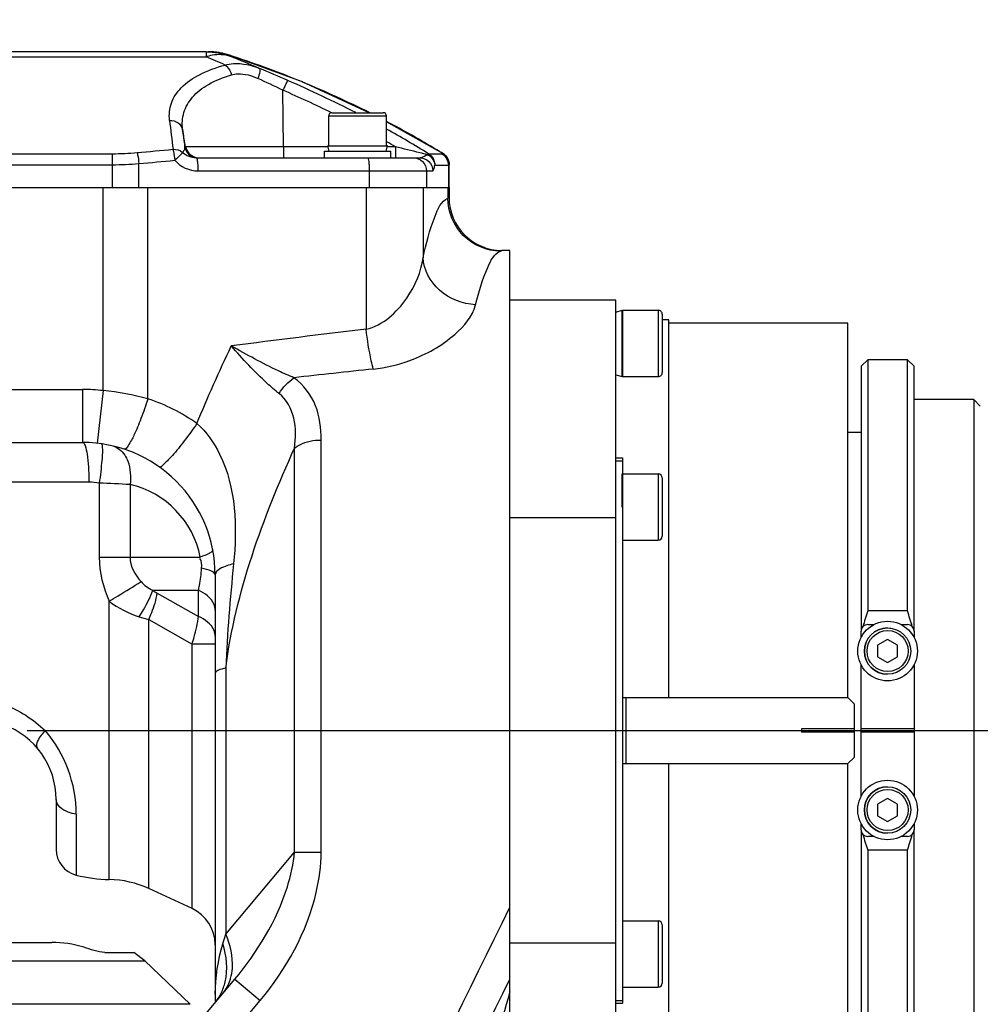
# Model space of a CAD drawing. Header units: millimetres. Extents: x 0 to 11890, y 0 to 8410.
# Tile 52 of 86: x 8331 to 8476, y 2607 to 2756. Entities that reach past the tile are written whole.
import ezdxf

# ---------------------------------------------------------------- set-up
doc = ezdxf.new("R2010")
doc.units = ezdxf.units.MM
doc.header["$LTSCALE"] = 653.95
doc.linetypes.add('CENTER', pattern=[0.6, 0.375, -0.075, 0.075, -0.075])
doc.layers.get('0').update_dxf_attribs({"linetype": 'CONTINUOUS'})
for name, color, linetype in [('204101000043_DXF_AXIS', 7, 'CONTINUOUS'), ('304102000002DXF_CONTINUOUS_LINE', 7, 'CONTINUOUS'), ('304102000043DXF_CONTINUOUS_LINE', 7, 'CONTINUOUS'), ('304103000171DXF_CONTINUOUS_LINE', 7, 'CONTINUOUS'), ('304104000203DXF_CONTINUOUS_LINE', 7, 'CONTINUOUS'), ('304105000006DXF_CONTINUOUS_LINE', 7, 'CONTINUOUS'), ('304105000150DXF_CONTINUOUS_LINE', 7, 'CONTINUOUS'), ('304301000039DXF_CONTINUOUS_LINE', 7, 'CONTINUOUS'), ('501023000020DXF_CONTINUOUS_LINE', 7, 'CONTINUOUS'), ('501023000062DXF_CONTINUOUS_LINE', 7, 'CONTINUOUS'), ('501023000246DXF_CONTINUOUS_LINE', 7, 'CONTINUOUS'), ('504001000006DXF_CONTINUOUS_LINE', 7, 'CONTINUOUS'), ('504001000007DXF_CONTINUOUS_LINE', 7, 'CONTINUOUS'), ('604006000001DXF_CONTINUOUS_LINE', 7, 'CONTINUOUS'), ('604006000002DXF_CONTINUOUS_LINE', 7, 'CONTINUOUS'), ('604006000006DXF_CONTINUOUS_LINE', 7, 'CONTINUOUS'), ('R70-2000运动范围_DXF_DIMENSION', 7, 'CONTINUOUS')]:
    doc.layers.add(name, color=color, linetype=linetype)
doc.styles.get("Standard").update_dxf_attribs({"font": 'txt', "width": 0.7})
doc.dimstyles.new('DIMSTYLE_3', dxfattribs={"dimtxt": 100, "dimasz": 60, "dimexe": 2, "dimexo": 0.2, "dimtad": 1, "dimdsep": 46, "dimtxsty": 'Standard', "dimblk": '_FILLED', "dimblk1": '_FILLED', "dimblk2": '_FILLED', "dimcen": 0.09, "dimclrt": 5, "dimazin": 2, "dimtp": 0.01, "dimtm": 0.01, "dimtfac": 1, "dimtofl": 0, "dimtmove": 0, "dimatfit": 3, "dimldrblk": '_FILLED', "dimfxl": 0, "dimtolj": 1, "dimarcsym": 0})

# ---------------------------------------------------------------- blocks, each defined once
blk = doc.blocks.new('_FILLED')
at = {"color": 0, "linetype": 'ByBlock'}
blk.add_solid([(0, 0), (-1, 0.1667), (-1, -0.1667)], dxfattribs=at)
blk = doc.blocks.new('*D9')
at = {"layer": 'R70-2000运动范围_DXF_DIMENSION', "color": 2, "linetype": 'Continuous'}
for p, q in [((7155.44, 2648.42), (9690.99, 2977.4)), ((9150.71, 2907.3), (7155.44, 2648.42)), ((9150.71, 2907.3), (9150.71, 2907.3))]:
    blk.add_line(p, q, dxfattribs=at)
at = {"layer": 'R70-2000运动范围_DXF_DIMENSION', "color": 2, "linetype": 'Continuous', "xscale": 60, "yscale": 60, "zscale": 60, "rotation": 187.3919185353}
blk.add_blockref('_FILLED', (9150.71, 2907.3), dxfattribs=at)

msp = doc.modelspace()

# ---------------------------------------------------------------- linework, layer by layer
at = {"layer": '204101000043_DXF_AXIS', "color": 7, "linetype": 'CENTER'}
msp.add_line((7155.437, 2648.422), (8599.718, 2648.422), dxfattribs=at)
at = {"layer": '304102000002DXF_CONTINUOUS_LINE', "color": 7, "linetype": 'Continuous'}
for p, q in [((8359.573, 2750.922), (8263.302, 2750.922)), ((8359.573, 2750.922), (8359.897, 2750.922)), ((8373.99, 2746.406), (8362.959, 2750.442)), ((8384.189, 2741.722), (8373.99, 2746.406)), ((8395.332, 2735.573), (8386.797, 2740.348)), ((8358.072, 2734.922), (8391.803, 2734.922)), ((8396.288, 2730.422), (8396.288, 2733.867)), ((8226.587, 2730.422), (8396.288, 2730.422))]:
    msp.add_line(p, q, dxfattribs=at)
at = {"layer": '304102000002DXF_CONTINUOUS_LINE', "color": 9, "linetype": 'Continuous'}
for p, q in [((8359.573, 2750.922), (8359.573, 2750.172)), ((8263.302, 2750.172), (8359.573, 2750.172)), ((8371.235, 2736.575), (8371.182, 2745.103)), ((8356.486, 2736.575), (8356.027, 2739.182)), ((8377.969, 2736.575), (8356.338, 2736.575)), ((8388.137, 2736.575), (8386.906, 2736.575)), ((8323.247, 2735.522), (8345.428, 2735.522)), ((8345.428, 2730.422), (8345.428, 2735.522)), ((8393.151, 2735.513), (8395.193, 2735.513)), ((8395.315, 2735.551), (8395.332, 2735.573)), ((8323.247, 2733.867), (8345.428, 2733.867)), ((8349.428, 2730.422), (8349.428, 2734.037)), ((8358.339, 2732.922), (8392.823, 2732.922)), ((8384.206, 2732.922), (8384.206, 2730.422)), ((8392.823, 2732.922), (8393.793, 2732.922)), ((8392.823, 2732.922), (8392.823, 2730.422)), ((8394.095, 2733.812), (8396.139, 2733.81)), ((8396.139, 2733.81), (8396.139, 2730.422)), ((8396.271, 2733.848), (8396.288, 2733.867))]:
    msp.add_line(p, q, dxfattribs=at)
at = {"layer": '304102000002DXF_CONTINUOUS_LINE', "color": 7, "linetype": 'Continuous'}
msp.add_lwpolyline([(8362.959, 2750.442), (8362.164, 2750.662), (8361.036, 2750.857), (8359.897, 2750.922)], dxfattribs=at)
at = {"layer": '304102000002DXF_CONTINUOUS_LINE', "color": 9, "linetype": 'Continuous'}
for centre, radius, start, end in [((8359.897, 2740.916), 10.006, 83.74941, 89.99731), ((8359.897, 2740.928), 9.995, 81.67611, 83.74725), ((8359.897, 2740.925), 9.997, 77.47456, 81.67566), ((8359.895, 2740.917), 10.005, 72.1713, 77.47303), ((8311.681, 2637.009), 122.88, 65.60132, 67.0613), ((8317.637, 2609.803), 147.762, 67.70821, 72.13827), ((8313.013, 2623.222), 136.574, 66.41734, 68.44638), ((8291.012, 2561.312), 202.168, 66.41142, 67.7226), ((8300.714, 2600.567), 160.799, 64.00855, 65.50257), ((8299.524, 2580.756), 180.943, 62.82357, 66.41784), ((8316.737, 2607.493), 150.24, 67.50283, 67.72468), ((8316.54, 2607.03), 150.743, 63.31941, 67.50117), ((8297.546, 2576.572), 183.915, 63.88638, 66.39809), ((9033.756, 2819.396), 684.255, 186.616327, 186.984565), ((8316.757, 2607.436), 150.282, 58.88363, 62.2206), ((8971.164, 2811.394), 619.361, 186.695426, 186.938301), ((8310.573, 2602.186), 156.828, 58.22732, 60.91888), ((8309.871, 2601.16), 156.405, 59.97328, 60.53803), ((8358.307, 2736.921), 1.999, 189.97964, 263.36412), ((8317.041, 2607.915), 149.726, 58.48086, 58.88179), ((8345.428, 2776.225), 40.703, 270.00118, 275.26362), ((8345.428, 2781.194), 47.327, 270.00014, 274.84838)]:
    msp.add_arc(centre, radius, start, end, dxfattribs=at)
at = {"layer": '304102000002DXF_CONTINUOUS_LINE', "color": 7, "linetype": 'Continuous'}
msp.add_arc((8394.288, 2733.867), 2, 0, 58.51711, dxfattribs=at)
at = {"layer": '304102000002DXF_CONTINUOUS_LINE', "color": 9, "linetype": 'Continuous'}
for points in [[(8359.573, 2750.922), (8360.798, 2750.922), (8362.044, 2750.689), (8363.186, 2750.246)], [(8363.186, 2750.246), (8363.116, 2750.317), (8363.039, 2750.383), (8362.958, 2750.442)], [(8349.162, 2735.694), (8350.967, 2735.86), (8352.773, 2736.025), (8354.579, 2736.19)], [(8354.579, 2736.19), (8355.086, 2736.209), (8355.641, 2736.052), (8356.029, 2735.724)], [(8356.486, 2736.575), (8356.609, 2735.879), (8357.225, 2735.194), (8357.904, 2735)], [(8349.428, 2734.037), (8351.234, 2734.201), (8353.04, 2734.364), (8354.846, 2734.526)], [(8354.846, 2734.526), (8355.693, 2733.565), (8357.058, 2732.922), (8358.339, 2732.922)], [(8356.029, 2735.724), (8356.605, 2735.273), (8357.341, 2734.922), (8358.072, 2734.922)], [(8393.151, 2735.513), (8393.702, 2735.171), (8394.095, 2734.46), (8394.095, 2733.812)], [(8395.193, 2735.513), (8395.745, 2735.171), (8396.139, 2734.46), (8396.139, 2733.81)], [(8395.315, 2735.551), (8395.87, 2735.211), (8396.27, 2734.499), (8396.271, 2733.848)]]:
    msp.add_open_spline(points, degree=3, dxfattribs=at)
for points, knots in [([(8359.573, 2750.172), (8359.88, 2750.284), (8361.05, 2750.624), (8362.352, 2750.562), (8363.186, 2750.246)], [0, 0, 0, 0, 0.2681022, 1, 1, 1, 1]), ([(8362.441, 2748.915), (8362.846, 2749.031), (8364.601, 2749.326), (8366.407, 2748.899), (8367.652, 2748.39)], [0, 0, 0, 0, 0.2384425, 1, 1, 1, 1]), ([(8354.058, 2740.556), (8353.958, 2741.421), (8354.139, 2743.289), (8355.834, 2745.784), (8358.732, 2747.714), (8361.107, 2748.555), (8362.441, 2748.915)], [0, 0, 0, 0, 0.2025776, 0.4180136, 0.6787084, 1, 1, 1, 1]), ([(8362.441, 2748.915), (8362.546, 2748.852), (8363.003, 2748.457), (8363.266, 2747.884), (8363.399, 2747.429)], [0, 0, 0, 0, 0.2061866, 1, 1, 1, 1]), ([(8367.652, 2748.39), (8367.699, 2748.364), (8367.722, 2748.17), (8367.652, 2747.689), (8367.51, 2747.225), (8367.39, 2746.891)], [0, 0, 0, 0, 0.1029424, 0.31282, 1, 1, 1, 1]), ([(8356.027, 2739.182), (8355.922, 2740.029), (8356.033, 2741.823), (8357.47, 2744.292), (8360.05, 2746.229), (8362.197, 2747.072), (8363.399, 2747.429)], [0, 0, 0, 0, 0.2122768, 0.4314253, 0.6881521, 1, 1, 1, 1]), ([(8363.399, 2747.429), (8363.708, 2747.521), (8365.068, 2747.733), (8366.445, 2747.322), (8367.39, 2746.891)], [0, 0, 0, 0, 0.2369439, 1, 1, 1, 1]), ([(8371.913, 2746.588), (8371.868, 2746.577), (8371.813, 2746.384), (8371.638, 2746.125), (8371.433, 2745.646), (8371.269, 2745.298), (8371.182, 2745.103)], [0, 0, 0, 0, 0.0832125, 0.2956103, 0.6134126, 1, 1, 1, 1]), ([(8354.058, 2740.556), (8354.505, 2740.57), (8355.397, 2740.352), (8355.948, 2739.579), (8356.027, 2739.182)], [0, 0, 0, 0, 0.5243968, 1, 1, 1, 1]), ([(8354.579, 2736.19), (8354.611, 2736.085), (8354.736, 2735.536), (8354.8, 2734.977), (8354.846, 2734.526)], [0, 0, 0, 0, 0.1944835, 1, 1, 1, 1]), ([(8356.338, 2736.575), (8356.348, 2736.356), (8356.278, 2736.034), (8356.09, 2735.788), (8356.029, 2735.724)], [0, 0, 0, 0, 0.7145823, 1, 1, 1, 1]), ([(8371.235, 2736.575), (8371.236, 2736.357), (8371.249, 2735.975), (8371.235, 2735.421), (8371.305, 2735.17), (8371.262, 2734.922), (8371.303, 2734.922)], [0, 0, 0, 0, 0.3942233, 0.7156151, 0.925742, 1, 1, 1, 1]), ([(8388.137, 2736.575), (8388.138, 2736.357), (8388.151, 2735.975), (8388.137, 2735.421), (8388.207, 2735.17), (8388.165, 2734.922), (8388.206, 2734.922)], [0, 0, 0, 0, 0.3941865, 0.7156421, 0.9257502, 1, 1, 1, 1]), ([(8393.003, 2735.367), (8392.615, 2735.462), (8390.993, 2735.865), (8389.372, 2736.27), (8388.137, 2736.575)], [0, 0, 0, 0, 0.2388344, 1, 1, 1, 1]), ([(8349.162, 2735.694), (8349.192, 2735.589), (8349.319, 2735.043), (8349.388, 2734.485), (8349.428, 2734.037)], [0, 0, 0, 0, 0.1951871, 1, 1, 1, 1]), ([(8356.029, 2735.724), (8355.973, 2735.655), (8355.62, 2735.219), (8355.206, 2734.833), (8354.846, 2734.526)], [0, 0, 0, 0, 0.1577322, 1, 1, 1, 1]), ([(8358.072, 2734.922), (8358.088, 2734.922), (8358.127, 2734.89), (8358.144, 2734.85), (8358.155, 2734.824)], [0, 0, 0, 0, 0.3662499, 1, 1, 1, 1]), ([(8358.155, 2734.824), (8358.248, 2734.597), (8358.304, 2733.946), (8358.339, 2733.314), (8358.339, 2732.922)], [0, 0, 0, 0, 0.3856584, 1, 1, 1, 1]), ([(8383.94, 2734.922), (8384.001, 2734.922), (8384.077, 2734.648), (8384.143, 2734.29), (8384.195, 2733.641), (8384.206, 2733.177), (8384.206, 2732.922)], [0, 0, 0, 0, 0.0897469, 0.3062214, 0.6250897, 1, 1, 1, 1]), ([(8390.833, 2734.922), (8391.341, 2734.922), (8392.401, 2734.493), (8392.823, 2733.432), (8392.823, 2732.922)], [0, 0, 0, 0, 0.4991206, 1, 1, 1, 1]), ([(8391.803, 2734.922), (8391.892, 2734.922), (8392.319, 2735.014), (8392.675, 2735.281), (8393.003, 2735.367)], [0, 0, 0, 0, 0.2089686, 1, 1, 1, 1]), ([(8391.803, 2734.922), (8392.311, 2734.922), (8393.371, 2734.493), (8393.793, 2733.432), (8393.793, 2732.922)], [0, 0, 0, 0, 0.4991206, 1, 1, 1, 1]), ([(8393.003, 2735.367), (8393.033, 2735.404), (8393.078, 2735.452), (8393.129, 2735.51), (8393.151, 2735.513)], [0, 0, 0, 0, 0.6812279, 1, 1, 1, 1]), ([(8393.003, 2735.367), (8393.158, 2735.292), (8393.707, 2734.941), (8394.07, 2734.289), (8394.095, 2733.812)], [0, 0, 0, 0, 0.2653059, 1, 1, 1, 1]), ([(8395.193, 2735.513), (8395.218, 2735.513), (8395.262, 2735.516), (8395.304, 2735.537), (8395.315, 2735.551)], [0, 0, 0, 0, 0.5890942, 1, 1, 1, 1]), ([(8393.793, 2732.922), (8393.89, 2732.922), (8393.994, 2733.352), (8394.052, 2733.596), (8394.095, 2733.812)], [0, 0, 0, 0, 0.3064438, 1, 1, 1, 1]), ([(8396.139, 2733.81), (8396.166, 2733.81), (8396.213, 2733.813), (8396.258, 2733.834), (8396.271, 2733.848)], [0, 0, 0, 0, 0.592318, 1, 1, 1, 1])]:
    msp.add_open_spline(points, degree=3, knots=knots, dxfattribs=at)
at = {"layer": '304102000043DXF_CONTINUOUS_LINE', "color": 7, "linetype": 'Continuous'}
for p, q in [((8237.938, 2730.422), (8384.937, 2730.422)), ((8396.244, 2730.422), (8396.244, 2728.91)), ((8405.437, 2720.922), (8404.217, 2720.922)), ((8405.437, 2575.922), (8405.437, 2720.922)), ((8286.762, 2691.922), (8340.937, 2691.922)), ((8360.937, 2671.922), (8360.937, 2607.56)), ((8336.937, 2638.02), (8336.937, 2630.478)), ((8357.452, 2621.531), (8350.909, 2624.55)), ((8358.777, 2604.759), (8363.912, 2610.879)), ((8360.94, 2607.576), (8360.937, 2607.56)), ((8360.94, 2607.565), (8360.94, 2607.576)), ((8360.941, 2607.575), (8360.94, 2607.565))]:
    msp.add_line(p, q, dxfattribs=at)
at = {"layer": '304102000043DXF_CONTINUOUS_LINE', "color": 9, "linetype": 'Continuous'}
for p, q in [((8344.044, 2699.749), (8344.044, 2730.422)), ((8350.801, 2698.509), (8350.8, 2730.422)), ((8383.731, 2730.422), (8383.731, 2709.033)), ((8392.315, 2730.422), (8392.315, 2719.825)), ((8396.052, 2730.422), (8396.052, 2728.808)), ((8396.052, 2728.808), (8396.244, 2728.922)), ((8404.001, 2720.819), (8404.244, 2720.922)), ((8228.536, 2699.922), (8340.937, 2699.922)), ((8340.937, 2699.922), (8340.937, 2691.922)), ((8344.044, 2699.749), (8343.156, 2691.799)), ((8376.937, 2630.067), (8376.937, 2692.287)), ((8372.937, 2630.067), (8372.937, 2691.077)), ((8341.885, 2685.922), (8322.937, 2685.922)), ((8343.448, 2685.782), (8343.448, 2674.602)), ((8348.093, 2685.565), (8348.093, 2674.601)), ((8343.448, 2674.602), (8348.093, 2674.602)), ((8348.093, 2674.601), (8358.693, 2674.602)), ((8351.519, 2669.602), (8358.414, 2669.602)), ((8352.193, 2669.168), (8358.414, 2665.654)), ((8358.414, 2665.654), (8358.414, 2669.602)), ((8344.949, 2625.928), (8344.949, 2667.94)), ((8350.909, 2665.168), (8357.452, 2661.473)), ((8350.909, 2624.55), (8350.909, 2665.168)), ((8357.452, 2621.531), (8357.452, 2661.473)), ((8360.937, 2661.472), (8357.452, 2661.472)), ((8362.537, 2657.857), (8362.537, 2617.673)), ((8335.289, 2648.423), (8405.437, 2648.422)), ((8339.964, 2635.771), (8339.964, 2626.598)), ((8362.537, 2617.673), (8372.937, 2630.067)), ((8372.937, 2630.067), (8376.937, 2630.067)), ((8362.098, 2616.233), (8362.537, 2617.673)), ((8363.912, 2610.879), (8367.742, 2607.665)), ((8360.952, 2608.604), (8360.941, 2607.575)), ((8363.232, 2602.29), (8367.742, 2607.665))]:
    msp.add_line(p, q, dxfattribs=at)
at = {"layer": '304102000043DXF_CONTINUOUS_LINE', "color": 7, "linetype": 'Continuous'}
for centre, radius, start, end in [((8404.244, 2728.922), 8, 180, 270), ((8340.937, 2671.922), 20, 359.99989, 90), ((8324.937, 2638.02), 12, 0.00112, 70.00347), ((8340.937, 2630.478), 4, 180, 255.92196), ((8345.437, 2648.422), 22.5, 255.92196, 268.75669), ((8344.624, 2610.931), 15, 65.22486, 88.75669), ((8354.937, 2616.083), 6, 0.00002, 65.22487)]:
    msp.add_arc(centre, radius, start, end, dxfattribs=at)
at = {"layer": '304102000043DXF_CONTINUOUS_LINE', "color": 9, "linetype": 'Continuous'}
for centre, radius, start, end in [((8593.579, 946.631), 1774.851, 96.790176, 97.452493), ((8382.302, 2726.181), 23.307, 276.18184, 290.11207), ((8382.257, 2726.335), 23.468, 290.08518, 290.38257), ((8599.763, 700.124), 2014.387, 96.125578, 96.46821), ((8340.937, 2671.922), 28, 83.62989, 90), ((8340.425, 2661.002), 38.916, 74.53634, 84.66416), ((8341.946, 2671.777), 28.16, 54.77313, 71.67157), ((8343.759, 2691.676), 0.0457, 73.46308, 81.85179), ((8344.846, 2688.899), 2.579, 75.97892, 77.03257), ((8341.881, 2677.124), 8.798, 79.73882, 89.97322), ((8335.884, 2473.306), 212.61, 86.7079, 87.96125), ((8344.952, 2671.922), 14, 11.03496, 77.03337), ((8360.399, 2675.717), 0.172, 4.94201, 11.04605), ((8320.501, 2635.769), 19.464, 0.00414, 40.55211), ((-196.687, 6830.44), 9576.505, 333.4145965, 333.9293704), ((8356.825, 2612.816), 6.702, 339.61938, 344.15369), ((544.097, 6473.085), 8758.843, 333.3363942, 333.8354993), ((8394.776, 2607.561), 33.839, 179.13841, 179.98069), ((8405.407, 2607.401), 44.471, 178.44935, 179.13848), ((8355.036, 2612.089), 7.578, 322.69763, 334.09975)]:
    msp.add_arc(centre, radius, start, end, dxfattribs=at)
for points, knots in [([(8392.315, 2719.825), (8392.778, 2721.945), (8393.584, 2724.938), (8395.045, 2728.334), (8396.052, 2728.808)], [0, 0, 0, 0, 0.6610837, 1, 1, 1, 1]), ([(8404.001, 2720.819), (8401.975, 2720.831), (8397.765, 2722.559), (8396.064, 2726.774), (8396.052, 2728.808)], [0, 0, 0, 0, 0.4991238, 1, 1, 1, 1]), ([(8383.731, 2709.033), (8386.252, 2709.573), (8390.126, 2713.188), (8392.052, 2717.652), (8392.315, 2719.825)], [0, 0, 0, 0, 0.5408446, 1, 1, 1, 1]), ([(8400.264, 2712.729), (8398.298, 2712.82), (8394.429, 2714.26), (8392.422, 2718.001), (8392.315, 2719.824)], [0, 0, 0, 0, 0.5187428, 1, 1, 1, 1]), ([(8400.264, 2712.729), (8400.729, 2714.646), (8401.52, 2717.395), (8403.043, 2720.414), (8404.001, 2720.819)], [0, 0, 0, 0, 0.6547651, 1, 1, 1, 1]), ([(8390.43, 2704.337), (8392.844, 2705.234), (8396.699, 2707.389), (8399.832, 2710.947), (8400.264, 2712.729)], [0, 0, 0, 0, 0.5842027, 1, 1, 1, 1]), ([(8384.811, 2703.009), (8384.698, 2703.421), (8384.224, 2705.407), (8383.918, 2707.43), (8383.731, 2709.033)], [0, 0, 0, 0, 0.2092261, 1, 1, 1, 1]), ([(8372.838, 2701.688), (8372.046, 2702.011), (8368.815, 2703.461), (8365.713, 2705.175), (8363.373, 2706.489)], [0, 0, 0, 0, 0.2417264, 1, 1, 1, 1]), ([(8370.594, 2699.307), (8369.966, 2699.793), (8367.393, 2702.019), (8365.1, 2704.54), (8363.373, 2706.489)], [0, 0, 0, 0, 0.2335204, 1, 1, 1, 1]), ([(8376.937, 2692.287), (8376.937, 2694.04), (8376.557, 2697.647), (8374.277, 2700.651), (8372.838, 2701.688)], [0, 0, 0, 0, 0.4969909, 1, 1, 1, 1]), ([(8372.937, 2691.078), (8373.09, 2692.572), (8373.23, 2695.553), (8371.736, 2698.423), (8370.594, 2699.307)], [0, 0, 0, 0, 0.5098009, 1, 1, 1, 1]), ([(8350.8, 2698.51), (8350.474, 2697.506), (8349.835, 2695.691), (8348.806, 2693.177), (8348.083, 2691.857), (8347.45, 2690.834), (8347.21, 2690.913)], [0, 0, 0, 0, 0.3725232, 0.6926038, 0.9107741, 1, 1, 1, 1]), ([(8358.189, 2694.781), (8357.571, 2693.891), (8356.403, 2692.297), (8354.663, 2690.073), (8353.574, 2689.024), (8352.694, 2688.104), (8352.488, 2688.25)], [0, 0, 0, 0, 0.3715889, 0.6935151, 0.913259, 1, 1, 1, 1]), ([(8358.189, 2694.781), (8359.627, 2693.504), (8364.035, 2687.18), (8364.287, 2679.117), (8363.727, 2673.581)], [0, 0, 0, 0, 0.2568259, 1, 1, 1, 1]), ([(8340.937, 2691.922), (8341.132, 2691.922), (8341.439, 2691.135), (8341.652, 2690.017), (8341.849, 2688.086), (8341.885, 2686.688), (8341.885, 2685.922)], [0, 0, 0, 0, 0.0944581, 0.3109365, 0.6278844, 1, 1, 1, 1]), ([(8343.884, 2691.412), (8343.973, 2690.697), (8343.802, 2688.8), (8343.611, 2686.933), (8343.448, 2685.782)], [0, 0, 0, 0, 0.3827467, 1, 1, 1, 1]), ([(8343.772, 2691.72), (8343.808, 2691.709), (8343.861, 2691.588), (8343.875, 2691.486), (8343.884, 2691.412)], [0, 0, 0, 0, 0.3310537, 1, 1, 1, 1]), ([(8372.937, 2691.077), (8373.182, 2691.275), (8374.387, 2692.021), (8375.844, 2692.287), (8376.937, 2692.287)], [0, 0, 0, 0, 0.2234598, 1, 1, 1, 1]), ([(8347.288, 2690.016), (8347.475, 2689.728), (8348.148, 2688.346), (8348.242, 2686.737), (8348.093, 2685.565)], [0, 0, 0, 0, 0.2256613, 1, 1, 1, 1]), ([(8360.57, 2675.732), (8360.59, 2675.501), (8359.766, 2675.012), (8359.176, 2674.772), (8358.693, 2674.602)], [0, 0, 0, 0, 0.3118112, 1, 1, 1, 1]), ([(8363.727, 2673.581), (8363.016, 2673.415), (8361.992, 2673.17), (8360.937, 2672.312), (8360.937, 2671.922)], [0, 0, 0, 0, 0.6519243, 1, 1, 1, 1]), ([(8358.414, 2669.602), (8358.47, 2669.845), (8358.7, 2670.942), (8358.836, 2672.058), (8358.895, 2672.927)], [0, 0, 0, 0, 0.2223702, 1, 1, 1, 1]), ([(8360.937, 2671.922), (8360.937, 2672.178), (8360.097, 2672.691), (8359.41, 2672.826), (8358.895, 2672.927)], [0, 0, 0, 0, 0.327812, 1, 1, 1, 1]), ([(8344.949, 2667.94), (8345.395, 2668.212), (8346.998, 2669.193), (8348.598, 2670.18), (8349.748, 2670.901)], [0, 0, 0, 0, 0.2777921, 1, 1, 1, 1]), ([(8349.467, 2665.602), (8349.693, 2665.953), (8350.476, 2667.232), (8351.164, 2668.58), (8351.519, 2669.602)], [0, 0, 0, 0, 0.2785903, 1, 1, 1, 1]), ([(8350.909, 2665.168), (8351.072, 2665.516), (8351.626, 2666.803), (8352.046, 2668.16), (8352.193, 2669.168)], [0, 0, 0, 0, 0.2736694, 1, 1, 1, 1]), ([(8360.937, 2666.602), (8360.937, 2666.897), (8360.656, 2668.261), (8359.384, 2669.179), (8358.414, 2669.602)], [0, 0, 0, 0, 0.2178506, 1, 1, 1, 1]), ([(8357.452, 2661.473), (8357.573, 2661.843), (8357.989, 2663.212), (8358.304, 2664.618), (8358.414, 2665.654)], [0, 0, 0, 0, 0.2722887, 1, 1, 1, 1]), ([(8360.937, 2662.654), (8360.937, 2662.949), (8360.656, 2664.313), (8359.384, 2665.23), (8358.414, 2665.654)], [0, 0, 0, 0, 0.2178497, 1, 1, 1, 1]), ([(8362.537, 2657.857), (8362.131, 2657.767), (8361.599, 2657.65), (8360.937, 2657.253), (8360.937, 2657.057)], [0, 0, 0, 0, 0.6796466, 1, 1, 1, 1]), ([(8327.16, 2653.055), (8327.783, 2652.869), (8330.74, 2651.843), (8333.499, 2650.143), (8335.289, 2648.423)], [0, 0, 0, 0, 0.2074189, 1, 1, 1, 1]), ([(8335.29, 2648.422), (8334.845, 2647.944), (8334.249, 2647.276), (8333.834, 2646.079), (8334.055, 2645.822)], [0, 0, 0, 0, 0.6584518, 1, 1, 1, 1]), ([(8339.964, 2635.771), (8339.553, 2635.83), (8338.33, 2636.091), (8336.937, 2637.133), (8336.937, 2638.02)], [0, 0, 0, 0, 0.3190819, 1, 1, 1, 1]), ([(8363.912, 2610.879), (8367.345, 2614.97), (8371.193, 2621.272), (8372.776, 2628.283), (8372.937, 2630.067)], [0, 0, 0, 0, 0.7488297, 1, 1, 1, 1]), ([(8367.742, 2607.665), (8371.674, 2612.351), (8375.847, 2619.85), (8376.937, 2628.014), (8376.937, 2630.067)], [0, 0, 0, 0, 0.748726, 1, 1, 1, 1]), ([(8363.272, 2610.986), (8363.413, 2611.482), (8363.788, 2613.735), (8363.229, 2616.062), (8362.537, 2617.673)], [0, 0, 0, 0, 0.2270287, 1, 1, 1, 1]), ([(8361.853, 2608.779), (8362.112, 2609.31), (8362.957, 2611.707), (8362.688, 2614.394), (8362.098, 2616.233)], [0, 0, 0, 0, 0.2341911, 1, 1, 1, 1]), ([(8405.437, 2608.944), (8403.942, 2603.895), (8402.07, 2596.649), (8400.241, 2587.491), (8399.316, 2581.989), (8398.711, 2577.605), (8398.329, 2574.61), (8398.184, 2572.936), (8398.03, 2572), (8398.106, 2571.7), (8397.955, 2571.274), (8398.003, 2571.303)], [0, 0, 0, 0, 0.4111017, 0.5835037, 0.7293728, 0.8459412, 0.9309346, 0.9610319, 0.9826432, 0.9956553, 1, 1, 1, 1])]:
    msp.add_open_spline(points, degree=3, knots=knots, dxfattribs=at)
for points in [[(8358.189, 2694.781), (8359.804, 2698.732), (8361.545, 2702.632), (8363.373, 2706.489)], [(8370.594, 2699.308), (8371.185, 2700.224), (8371.938, 2701.072), (8372.838, 2701.688)], [(8345.471, 2691.401), (8345.823, 2691.313), (8346.161, 2691.147), (8346.452, 2690.929)], [(8346.452, 2690.929), (8346.782, 2690.682), (8347.064, 2690.363), (8347.288, 2690.016)], [(8362.537, 2657.857), (8364.045, 2669.362), (8368.144, 2680.51), (8372.937, 2691.077)], [(8343.448, 2674.602), (8343.446, 2672.325), (8344.016, 2670.016), (8344.949, 2667.94)], [(8348.094, 2674.601), (8348.093, 2673.25), (8348.853, 2671.913), (8349.748, 2670.901)], [(8358.895, 2672.927), (8358.93, 2673.43), (8358.958, 2674.031), (8358.632, 2674.416)], [(8363.727, 2673.581), (8363.198, 2668.352), (8362.775, 2663.108), (8362.537, 2657.857)], [(8349.748, 2670.901), (8350.234, 2670.353), (8350.853, 2669.906), (8351.519, 2669.602)], [(8351.519, 2669.602), (8351.736, 2669.446), (8351.96, 2669.299), (8352.193, 2669.168)], [(8344.949, 2667.94), (8346.296, 2666.909), (8347.859, 2666.141), (8349.466, 2665.602)], [(8349.466, 2665.602), (8349.943, 2665.442), (8350.424, 2665.296), (8350.909, 2665.168)], [(8360.952, 2608.604), (8361.021, 2611.175), (8361.348, 2613.774), (8362.098, 2616.233)], [(8362.062, 2608.674), (8362.509, 2609.207), (8362.865, 2609.83), (8363.107, 2610.482)]]:
    msp.add_open_spline(points, degree=3, dxfattribs=at)
at = {"layer": '304103000171DXF_CONTINUOUS_LINE', "color": 7, "linetype": 'Continuous'}
for p, q in [((8231.655, 2616.422), (8336.304, 2616.422)), ((8344.283, 2614.922), (8348.681, 2614.922)), ((8350.339, 2613.636), (8348.682, 2614.922)), ((8357.17, 2607.079), (8350.339, 2613.636))]:
    msp.add_line(p, q, dxfattribs=at)
at = {"layer": '304103000171DXF_CONTINUOUS_LINE', "color": 9, "linetype": 'Continuous'}
for p, q in [((8216.669, 2613.638), (8350.339, 2613.636)), ((8357.17, 2607.079), (8206.286, 2607.079))]:
    msp.add_line(p, q, dxfattribs=at)
at = {"layer": '304103000171DXF_CONTINUOUS_LINE', "color": 7, "linetype": 'Continuous'}
msp.add_open_spline([(8344.283, 2614.922), (8343.195, 2614.922), (8340.628, 2616.019), (8337.924, 2616.422), (8336.304, 2616.422)], degree=3, knots=[0, 0, 0, 0, 0.4017586, 1, 1, 1, 1], dxfattribs=at)
at = {"layer": '304104000203DXF_CONTINUOUS_LINE', "color": 7, "linetype": 'Continuous'}
for p, q in [((8458.437, 2703.422), (8459.437, 2704.422)), ((8458.437, 2703.422), (8458.437, 2663.422)), ((8465.437, 2704.422), (8459.437, 2704.422)), ((8459.437, 2704.422), (8459.437, 2666.505)), ((8466.437, 2703.422), (8465.437, 2704.422)), ((8465.437, 2666.505), (8465.437, 2704.422)), ((8466.437, 2663.422), (8466.437, 2703.422)), ((8475.437, 2698.422), (8466.437, 2698.422)), ((8476.437, 2697.422), (8475.437, 2698.422)), ((8475.437, 2698.422), (8475.437, 2598.422)), ((8465.437, 2666.505), (8459.437, 2666.505)), ((8458.437, 2633.422), (8458.437, 2593.423)), ((8466.437, 2593.423), (8466.437, 2633.422)), ((8465.437, 2630.339), (8459.437, 2630.339)), ((8459.437, 2630.339), (8459.437, 2592.422)), ((8465.437, 2592.422), (8465.437, 2630.339))]:
    msp.add_line(p, q, dxfattribs=at)
for centre, start, end in [((8525.996, 2644.997), 162.09195, 164.14553), ((8398.878, 2644.997), 15.85447, 17.90805), ((8525.996, 2651.847), 195.85447, 197.90805), ((8398.878, 2651.847), 342.09195, 344.14553)]:
    msp.add_arc(centre, 69.948, start, end, dxfattribs=at)
at = {"layer": '304105000006DXF_CONTINUOUS_LINE', "color": 7, "linetype": 'Continuous'}
for p, q in [((8459.437, 2664.422), (8460.397, 2664.422)), ((8464.478, 2664.422), (8465.437, 2664.422)), ((8458.437, 2662.463), (8458.437, 2663.422)), ((8466.437, 2663.422), (8466.437, 2662.463)), ((8458.437, 2638.463), (8458.437, 2658.382)), ((8466.437, 2658.382), (8466.437, 2638.463)), ((8466.437, 2648.672), (8458.437, 2648.672)), ((8466.437, 2648.172), (8458.437, 2648.172)), ((8458.437, 2633.422), (8458.437, 2634.382)), ((8466.437, 2634.382), (8466.437, 2633.422)), ((8460.397, 2632.422), (8459.437, 2632.422)), ((8465.437, 2632.422), (8464.478, 2632.422))]:
    msp.add_line(p, q, dxfattribs=at)
for centre, start, end in [((8459.437, 2663.422), 90, 180), ((8465.437, 2663.422), 0, 90), ((8459.437, 2633.422), 180, 270), ((8465.437, 2633.422), 270, 360)]:
    msp.add_arc(centre, 1, start, end, dxfattribs=at)
at = {"layer": '304105000150DXF_CONTINUOUS_LINE', "color": 7, "linetype": 'Continuous'}
for p, q in [((8421.437, 2689.61), (8422.437, 2689.61)), ((8421.437, 2607.412), (8421.437, 2689.433)), ((8422.437, 2689.61), (8422.437, 2607.235)), ((8422.437, 2653.422), (8456.437, 2653.422)), ((8457.437, 2652.422), (8456.437, 2653.422)), ((8457.437, 2644.422), (8457.437, 2652.422)), ((8457.437, 2648.672), (8449.437, 2648.672)), ((8449.437, 2648.672), (8449.437, 2648.172)), ((8457.437, 2648.172), (8449.437, 2648.172)), ((8456.437, 2643.422), (8457.437, 2644.422)), ((8422.437, 2643.422), (8456.437, 2643.422)), ((8421.437, 2607.235), (8422.437, 2607.235))]:
    msp.add_line(p, q, dxfattribs=at)
at = {"layer": '304105000150DXF_CONTINUOUS_LINE', "color": 9, "linetype": 'Continuous'}
for p, q in [((8421.437, 2689.172), (8422.437, 2689.172)), ((8422.937, 2653.422), (8422.937, 2643.422)), ((8421.437, 2607.673), (8422.437, 2607.673))]:
    msp.add_line(p, q, dxfattribs=at)
at = {"layer": '304301000039DXF_CONTINUOUS_LINE', "color": 7, "linetype": 'Continuous'}
for p, q in [((8421.437, 2713.422), (8405.437, 2713.422)), ((8405.437, 2680.366), (8405.437, 2713.422)), ((8421.437, 2680.363), (8421.437, 2713.422)), ((8429.437, 2710.422), (8428.437, 2710.422)), ((8429.437, 2653.422), (8429.437, 2710.422)), ((8456.437, 2709.922), (8429.437, 2709.922)), ((8456.437, 2653.422), (8456.437, 2709.922)), ((8458.437, 2693.422), (8456.437, 2693.422)), ((8421.437, 2680.535), (8405.437, 2680.535)), ((8429.437, 2586.422), (8429.437, 2643.422)), ((8456.437, 2586.922), (8456.437, 2643.422)), ((8421.437, 2616.309), (8405.437, 2616.309)), ((8421.437, 2583.422), (8421.437, 2616.482))]:
    msp.add_line(p, q, dxfattribs=at)
at = {"layer": '501023000020DXF_CONTINUOUS_LINE', "color": 7, "linetype": 'Continuous'}
for p, q in [((8462.437, 2662.154), (8460.937, 2661.288)), ((8463.937, 2661.288), (8462.437, 2662.154)), ((8460.937, 2661.288), (8460.937, 2659.556)), ((8463.937, 2659.556), (8463.937, 2661.288)), ((8460.937, 2659.556), (8462.437, 2658.69)), ((8462.437, 2658.69), (8463.937, 2659.556)), ((8462.437, 2638.154), (8460.937, 2637.288)), ((8463.937, 2637.288), (8462.437, 2638.154)), ((8460.937, 2637.288), (8460.937, 2635.556)), ((8463.937, 2635.556), (8463.937, 2637.288)), ((8460.937, 2635.556), (8462.437, 2634.69)), ((8462.437, 2634.69), (8463.937, 2635.556))]:
    msp.add_line(p, q, dxfattribs=at)
for centre in [(8462.437, 2660.422), (8462.437, 2636.422)]:
    msp.add_circle(centre, 3.5, dxfattribs=at)
at = {"layer": '501023000020DXF_CONTINUOUS_LINE', "color": 9, "linetype": 'Continuous'}
for centre in [(8462.437, 2660.422), (8462.437, 2636.422)]:
    msp.add_circle(centre, 3.1, dxfattribs=at)
at = {"layer": '501023000062DXF_CONTINUOUS_LINE', "color": 9, "linetype": 'Continuous'}
msp.add_line((8378.077, 2741.222), (8386.797, 2741.222), dxfattribs=at)
at = {"layer": '501023000062DXF_CONTINUOUS_LINE', "color": 7, "linetype": 'Continuous'}
for p, q in [((8378.077, 2736.733), (8378.077, 2741.222)), ((8378.577, 2741.722), (8386.297, 2741.722)), ((8386.797, 2736.733), (8386.797, 2741.222))]:
    msp.add_line(p, q, dxfattribs=at)
for centre, start, end in [((8378.577, 2741.222), 90, 180), ((8386.297, 2741.222), 0, 90)]:
    msp.add_arc(centre, 0.5, start, end, dxfattribs=at)
at = {"layer": '501023000246DXF_CONTINUOUS_LINE', "color": 7, "linetype": 'Continuous'}
for p, q in [((8422.437, 2711.879), (8427.837, 2711.879)), ((8422.437, 2711.879), (8422.437, 2701.879)), ((8428.437, 2711.279), (8428.437, 2702.479)), ((8422.437, 2701.879), (8427.837, 2701.879)), ((8422.437, 2687.172), (8427.837, 2687.172)), ((8422.437, 2685.345), (8422.437, 2684.283)), ((8428.437, 2686.572), (8428.437, 2677.772)), ((8422.437, 2677.172), (8427.837, 2677.172)), ((8422.437, 2619.672), (8427.837, 2619.672)), ((8428.437, 2619.072), (8428.437, 2610.272)), ((8422.437, 2612.562), (8422.437, 2611.499)), ((8422.437, 2609.672), (8427.837, 2609.672))]:
    msp.add_line(p, q, dxfattribs=at)
at = {"layer": '501023000246DXF_CONTINUOUS_LINE', "color": 9, "linetype": 'Continuous'}
for p, q in [((8427.837, 2711.879), (8427.837, 2701.879)), ((8427.837, 2687.172), (8427.837, 2677.172)), ((8427.837, 2619.672), (8427.837, 2609.672))]:
    msp.add_line(p, q, dxfattribs=at)
at = {"layer": '501023000246DXF_CONTINUOUS_LINE', "color": 7, "linetype": 'Continuous'}
for centre, start, end in [((8427.837, 2711.279), 359.99999, 90), ((8427.837, 2702.479), 270, 0.00001), ((8427.837, 2686.572), 360, 90), ((8427.837, 2677.772), 270, 0), ((8427.837, 2619.072), 360, 90), ((8427.837, 2610.272), 270, 0)]:
    msp.add_arc(centre, 0.6, start, end, dxfattribs=at)
at = {"layer": '504001000006DXF_CONTINUOUS_LINE', "color": 7, "linetype": 'Continuous'}
for p, q in [((8377.437, 2735.922), (8387.437, 2735.922)), ((8377.437, 2734.922), (8377.437, 2735.922)), ((8387.437, 2734.922), (8387.437, 2735.922))]:
    msp.add_line(p, q, dxfattribs=at)
at = {"layer": '504001000007DXF_CONTINUOUS_LINE', "color": 7, "linetype": 'Continuous'}
for centre in [(8462.437, 2660.422), (8462.437, 2636.422)]:
    msp.add_circle(centre, 4.5, dxfattribs=at)
at = {"layer": '604006000001DXF_CONTINUOUS_LINE', "color": 7, "linetype": 'Continuous'}
for centre, start, end in [((8462.437, 2660.422), 90, 270), ((8462.437, 2660.422), 82.28456, 84.65998), ((8462.437, 2636.422), 90, 270)]:
    msp.add_arc(centre, 3.5, start, end, dxfattribs=at)
at = {"layer": '604006000002DXF_CONTINUOUS_LINE', "color": 7, "linetype": 'Continuous'}
for p, q in [((8377.937, 2736.697), (8378.077, 2736.733)), ((8377.937, 2736.697), (8386.937, 2736.697)), ((8378.137, 2735.922), (8377.937, 2736.697)), ((8386.738, 2735.922), (8386.937, 2736.697)), ((8386.937, 2736.697), (8386.797, 2736.733))]:
    msp.add_line(p, q, dxfattribs=at)
at = {"layer": '604006000006DXF_CONTINUOUS_LINE', "color": 7, "linetype": 'Continuous'}
for p, q in [((8421.437, 2711.602), (8422.398, 2711.879)), ((8422.398, 2701.879), (8422.398, 2711.879)), ((8422.398, 2711.879), (8422.437, 2711.743)), ((8421.437, 2702.156), (8422.398, 2701.879)), ((8422.398, 2701.879), (8422.437, 2702.015)), ((8422.398, 2682.172), (8422.398, 2687.172))]:
    msp.add_line(p, q, dxfattribs=at)

# ---------------------------------------------------------------- dimensions: what is measured, and where the dimension line sits
at = {"layer": 'R70-2000运动范围_DXF_DIMENSION', "color": 2, "linetype": 'Continuous'}
dim = msp.add_radius_dim(center=(7155.437, 2648.422), mpoint=(9150.713, 2907.298), text='R<>', dimstyle='DIMSTYLE_3', override={"dimpost": '<>'}, dxfattribs=at)
dim.commit()
dim.dimension.update_dxf_attribs({"geometry": '*D9', "text_midpoint": (9340.683, 2957.155), "dimtype": 164})

doc.saveas('drawing.dxf')
